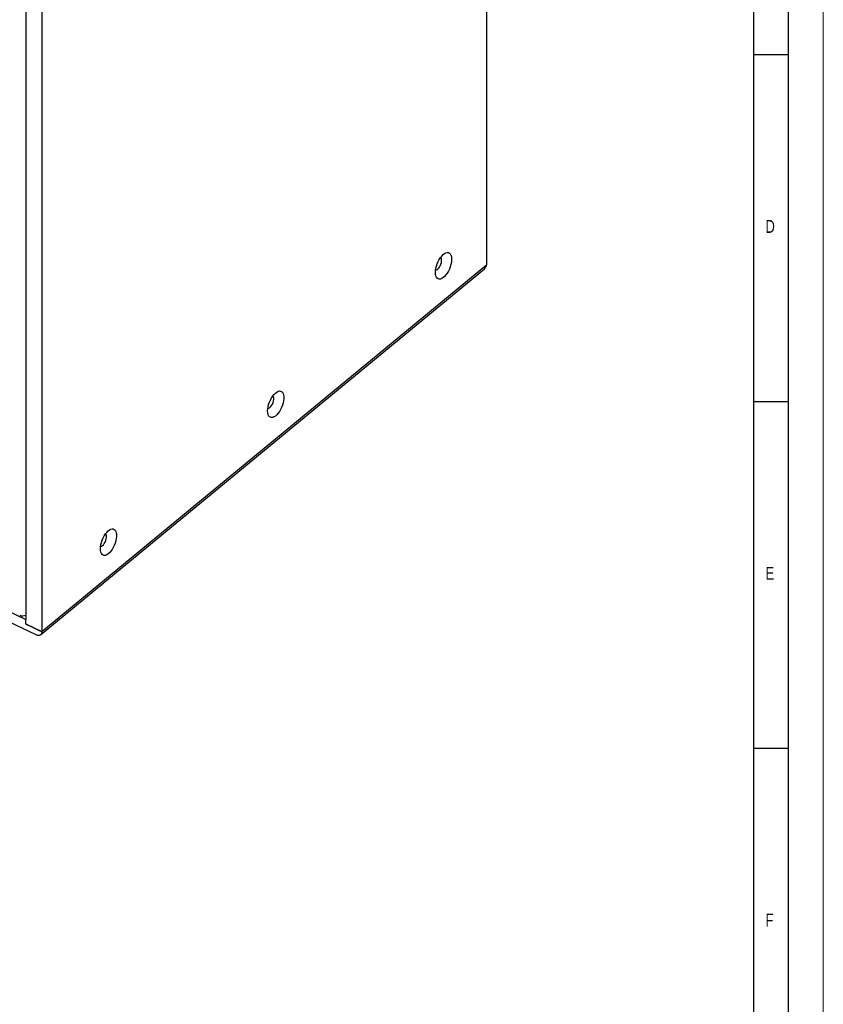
# Model space of a CAD drawing. Header units: millimetres. Extents: x 0 to 4205, y 0 to 2970.
# Tile 29 of 30: x 3626 to 4205, y 1551 to 2260. Entities that reach past the tile are written whole.
import ezdxf

# ---------------------------------------------------------------- set-up
doc = ezdxf.new("R2010")
doc.units = ezdxf.units.MM
doc.header["$LTSCALE"] = 5
doc.layers.add('FORMAT', color=7, linetype='Continuous')
doc.styles.add('SLDTEXTSTYLE0', font='TXT', dxfattribs={"width": 0.75})

msp = doc.modelspace()

# ---------------------------------------------------------------- linework, layer by layer
at = {"color": 7, "linetype": 'Continuous', "lineweight": 18}
msp.add_line((4205.000021, 0.00005), (4205.000021, 2970.00005), dxfattribs=at)
at = {"color": 7, "linetype": 'Continuous', "lineweight": 25}
for p, q in [((3962.191792, 2597.807486), (3962.191792, 2083.486681)), ((3630.027931, 2335.721341), (3630.027931, 1827.935143)), ((3641.568019, 2333.468481), (3641.568019, 1819.147676)), ((3640.6371, 1816.847866), (3960.654293, 2080.686761)), ((3641.555305, 1819.137214), (3962.191792, 2083.486681)), ((3641.568019, 1819.147676), (3962.191792, 2083.486681)), ((3630.023909, 1827.792068), (3630.134703, 1827.88342)), ((3630.023909, 1824.594636), (3630.023909, 1827.792068)), ((3630.134703, 1824.685988), (3630.023909, 1824.594636)), ((3630.134703, 1824.685988), (3641.568019, 1819.147676))]:
    msp.add_line(p, q, dxfattribs=at)
at = {"color": 7, "linetype": 'Continuous', "lineweight": 25, "flags": 128}
for points in [[(3925.369039, 2078.016263), (3925.452876, 2079.487392), (3925.701938, 2081.054445), (3926.109067, 2082.672285), (3926.662543, 2084.294441), (3927.346472, 2085.87416), (3928.14116, 2087.366046), (3929.02375, 2088.727197), (3929.968841, 2089.918412), (3930.949264, 2090.905452), (3931.936782, 2091.659892), (3932.903016, 2092.160056), (3933.820167, 2092.39156), (3934.66184, 2092.347705), (3935.4038, 2092.029793), (3936.024746, 2091.446962), (3936.5068, 2090.615965), (3936.836073, 2089.560702), (3937.003132, 2088.311544), (3937.003132, 2086.904444), (3936.836073, 2085.37984), (3936.5068, 2083.781654), (3936.024746, 2082.155788), (3935.4038, 2080.549054), (3934.66184, 2079.007705), (3933.820167, 2077.576019), (3932.903016, 2076.295238), (3931.936782, 2075.202157), (3930.949264, 2074.328274), (3929.968841, 2073.698711), (3929.02375, 2073.331555), (3928.14116, 2073.237396), (3927.346472, 2073.418934), (3926.662543, 2073.870928), (3926.109067, 2074.580413), (3925.701938, 2075.526934), (3925.452876, 2076.683312), (3925.369039, 2078.016263)], [(3925.49267, 2079.817881), (3926.08053, 2079.921661), (3926.786016, 2080.311725), (3927.502811, 2080.966894), (3928.185888, 2081.845989), (3928.792294, 2082.893775), (3929.283937, 2084.044462), (3929.629927, 2085.225688), (3929.808542, 2086.363266), (3929.808542, 2087.385713), (3929.629927, 2088.228786), (3929.283937, 2088.839494), (3929.181555, 2088.943823)], [(3637.446654, 1816.754845), (3613.133735, 1828.362398), (3589.021822, 1840.10886), (3565.113302, 1851.993054), (3541.41052, 1864.013811), (3517.915821, 1876.169938), (3494.631531, 1888.460255), (3471.559942, 1900.88352), (3448.703342, 1913.438534), (3426.06398, 1926.124039), (3403.644089, 1938.938786), (3381.445891, 1951.881514), (3359.471571, 1964.950939), (3337.723292, 1978.145774), (3316.203234, 1991.464719), (3294.913474, 2004.906453), (3273.856162, 2018.469654), (3253.033345, 2032.152979), (3232.447085, 2045.955073), (3212.099412, 2059.874585), (3191.992362, 2073.910134)], [(3198.087973, 2077.143376), (3217.650591, 2063.567518), (3237.438853, 2050.101077), (3257.450966, 2036.745332), (3277.68501, 2023.501514), (3298.139156, 2010.370839), (3318.811501, 1997.35455), (3339.700124, 1984.453835), (3360.803056, 1971.669893), (3382.11837, 1959.003917), (3403.644089, 1946.457087), (3425.378189, 1934.030554), (3447.318682, 1921.725485), (3469.463519, 1909.543022), (3491.810634, 1897.484277), (3514.357951, 1885.550386), (3537.103411, 1873.742459), (3560.044862, 1862.061594), (3583.180198, 1850.508847), (3606.507285, 1839.085327), (3630.023909, 1827.792068)], [(3804.350539, 1978.242265), (3804.43436, 1979.713406), (3804.683422, 1981.280458), (3805.090553, 1982.898299), (3805.644045, 1984.520444), (3806.327956, 1986.100173), (3807.122649, 1987.592062), (3808.005232, 1988.953209), (3808.950323, 1990.144424), (3809.930744, 1991.131463), (3810.918275, 1991.88591), (3811.884502, 1992.38607), (3812.801648, 1992.617571), (3813.643317, 1992.573714), (3814.385294, 1992.255812), (3815.006246, 1991.672964), (3815.48828, 1990.841975), (3815.817561, 1989.786718), (3815.984611, 1988.537554), (3815.984611, 1987.130454), (3815.817561, 1985.605855), (3815.48828, 1984.007665), (3815.006246, 1982.381791), (3814.385294, 1980.775073), (3813.643317, 1979.233715), (3812.801648, 1977.80203), (3811.884502, 1976.521252), (3810.918275, 1975.428175), (3809.930744, 1974.554284), (3808.950323, 1973.924724), (3808.005232, 1973.557567), (3807.122649, 1973.463412), (3806.327956, 1973.644947), (3805.644045, 1974.096931), (3805.090553, 1974.806426), (3804.683422, 1975.752947), (3804.43436, 1976.909325), (3804.350539, 1978.242265)], [(3804.474161, 1980.043898), (3805.062035, 1980.147665), (3805.767507, 1980.537742), (3806.484316, 1981.192899), (3807.167368, 1982.071999), (3807.773777, 1983.119788), (3808.265431, 1984.27046), (3808.611429, 1985.451691), (3808.790028, 1986.58928), (3808.790028, 1987.611728), (3808.611429, 1988.454789), (3808.265431, 1989.065493), (3808.163042, 1989.169838)], [(3683.769096, 1878.828624), (3683.852916, 1880.299764), (3684.101969, 1881.866811), (3684.509107, 1883.484657), (3685.062601, 1885.106802), (3685.746521, 1886.686516), (3686.5412, 1888.178418), (3687.423799, 1889.539553), (3688.368889, 1890.730768), (3689.349295, 1891.717819), (3690.336822, 1892.472263), (3691.303065, 1892.972412), (3692.220198, 1893.203926), (3693.061871, 1893.160071), (3693.803839, 1892.842164), (3694.424794, 1892.259318), (3694.906849, 1891.428321), (3695.23613, 1890.373064), (3695.403181, 1889.1239), (3695.403181, 1887.7168), (3695.23613, 1886.192201), (3694.906849, 1884.594011), (3694.424794, 1882.968145), (3693.803839, 1881.361426), (3693.061871, 1879.820072), (3692.220198, 1878.388385), (3691.303065, 1877.107594), (3690.336822, 1876.014528), (3689.349295, 1875.14064), (3688.368889, 1874.511068), (3687.423799, 1874.143911), (3686.5412, 1874.049767), (3685.746521, 1874.23129), (3685.062601, 1874.683289), (3684.509107, 1875.392784), (3684.101969, 1876.3393), (3683.852916, 1877.495684), (3683.769096, 1878.828624)], [(3683.892709, 1880.630252), (3684.480588, 1880.734022), (3685.186073, 1881.124086), (3685.902868, 1881.779255), (3686.585919, 1882.658355), (3687.192325, 1883.706141), (3687.683977, 1884.856813), (3688.029976, 1886.038044), (3688.208599, 1887.175627), (3688.208599, 1888.198074), (3688.029976, 1889.041142), (3687.683977, 1889.651846), (3687.581612, 1889.756185)], [(3630.023909, 1824.594636), (3631.462908, 1823.910756), (3632.902592, 1823.227353), (3634.342978, 1822.544436), (3635.784049, 1821.862017), (3637.225822, 1821.180084), (3638.668298, 1820.498637), (3640.111476, 1819.817677), (3641.555305, 1819.137214)]]:
    msp.add_lwpolyline(points, dxfattribs=at)
at = {"color": 7, "linetype": 'Continuous', "lineweight": 25}
msp.add_arc((3627.705459, 1835.684276), 5.153478, 245.80591654, 296.786102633, dxfattribs=at)
msp.add_ellipse((3955.310297, 2083.139123), major_axis=(6.872212, 0.571438), ratio=0.625269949, start_param=5.5496515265, end_param=6.2312396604, dxfattribs=at)
msp.add_open_spline([(3641.555305, 1819.137214), (3641.510031, 1818.673751), (3641.419486, 1817.746844), (3640.713708, 1816.786765), (3639.674762, 1816.299396), (3638.519089, 1816.323178), (3637.753013, 1816.631532), (3637.446654, 1816.754845)], degree=3, knots=[0, 0, 0, 0, 0.2139603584, 0.4279116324, 0.6421211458, 0.8568815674, 1, 1, 1, 1], dxfattribs=at)
at = {"layer": 'FORMAT'}
for p, q in [((4180.000021, 25.00005), (4180.000021, 2945.00005)), ((4155.000021, 50.00005), (4155.000021, 2920.00005)), ((4180, 2235), (4155, 2235)), ((4155, 1985), (4180, 1985)), ((4180, 1735), (4155, 1735))]:
    msp.add_line(p, q, dxfattribs=at)

# ---------------------------------------------------------------- texts
at = {"layer": 'FORMAT', "char_height": 9.260417, "attachment_point": 1, "style": 'SLDTEXTSTYLE0'}
for s, insert in [('D', (4163.333258, 2115.840122)), ('E', (4163.333258, 1865.840122)), ('F', (4163.333258, 1615.840122))]:
    msp.add_mtext(s, dxfattribs=dict(at, insert=insert))

doc.saveas('drawing.dxf')
